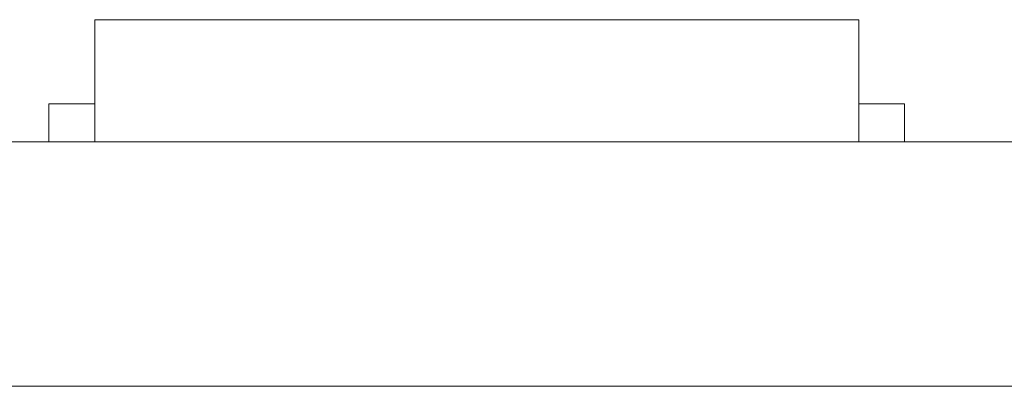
# Model space of a CAD drawing. Header units: inches. Extents: x 513 to 854, y 267 to 501.
# Tile 80 of 214: x 589 to 595.44, y 401.88 to 404.28. Entities that reach past the tile are written whole.
import ezdxf

# ---------------------------------------------------------------- set-up
doc = ezdxf.new("R2010")
doc.units = ezdxf.units.IN
doc.header["$MEASUREMENT"] = 0
doc.layers.add('1', color=7, linetype='Continuous')

# ---------------------------------------------------------------- blocks, each defined once
blk = doc.blocks.new('block 1817')
at = {"layer": '1', "color": 155, "lineweight": 18, "true_color": 0x4c7299}
blk.add_lwpolyline([(594.7919, 403.7333), (594.4919, 403.7333)], dxfattribs=at)
blk = doc.blocks.new('block 1833')
at = {"layer": '1', "color": 155, "lineweight": 18, "true_color": 0x4c7299}
blk.add_lwpolyline([(589.4919, 404.2833), (594.4919, 404.2833)], dxfattribs=at)
blk = doc.blocks.new('block 1834')
at = {"layer": '1', "color": 155, "lineweight": 18, "true_color": 0x4c7299}
blk.add_lwpolyline([(589.1919, 403.7333), (589.4919, 403.7333)], dxfattribs=at)
blk = doc.blocks.new('block 2025')
at = {"layer": '1', "color": 155, "lineweight": 18, "true_color": 0x4c7299}
blk.add_lwpolyline([(594.4919, 404.2833), (594.4919, 403.4833)], dxfattribs=at)
blk = doc.blocks.new('block 2026')
at = {"layer": '1', "color": 155, "lineweight": 18, "true_color": 0x4c7299}
blk.add_lwpolyline([(589.4919, 404.2833), (589.4919, 403.4833)], dxfattribs=at)
blk = doc.blocks.new('block 2027')
at = {"layer": '1', "color": 155, "lineweight": 18, "true_color": 0x4c7299}
blk.add_lwpolyline([(589.1919, 403.7333), (589.1919, 403.4833)], dxfattribs=at)
blk = doc.blocks.new('block 2028')
at = {"layer": '1', "color": 155, "lineweight": 18, "true_color": 0x4c7299}
blk.add_lwpolyline([(594.7919, 403.7333), (594.7919, 403.4833)], dxfattribs=at)
blk = doc.blocks.new('block 2160')
at = {"layer": '1', "color": 18, "lineweight": 13, "true_color": 0x4c0000}
blk.add_lwpolyline([(672.7983, 403.4833), (559.6768, 403.4833)], dxfattribs=at)
blk = doc.blocks.new('block 2165')
at = {"layer": '1', "color": 18, "lineweight": 13, "true_color": 0x4c0000}
blk.add_lwpolyline([(672.7983, 403.4833), (559.6768, 403.4833)], dxfattribs=at)
blk = doc.blocks.new('block 2216')
at = {"layer": '1', "color": 18, "lineweight": 13, "true_color": 0x4c0000}
blk.add_lwpolyline([(594.5808, 403.4833), (591.5205, 403.4833)], dxfattribs=at)
blk = doc.blocks.new('block 2227')
at = {"layer": '1', "color": 18, "lineweight": 13, "true_color": 0x4c0000}
blk.add_lwpolyline([(594.5808, 403.4833), (591.5205, 403.4833)], dxfattribs=at)
blk = doc.blocks.new('block 2295')
at = {"layer": '1', "color": 18, "lineweight": 13, "true_color": 0x4c0000}
blk.add_lwpolyline([(548.3381, 403.4833), (661.4596, 403.4833)], dxfattribs=at)
blk = doc.blocks.new('block 2312')
at = {"layer": '1', "color": 18, "lineweight": 13, "true_color": 0x4c0000}
blk.add_lwpolyline([(594.5808, 403.4833), (591.5205, 403.4833)], dxfattribs=at)
blk = doc.blocks.new('block 2331')
at = {"layer": '1', "color": 18, "lineweight": 13, "true_color": 0x4c0000}
blk.add_lwpolyline([(548.3381, 403.4833), (661.4596, 403.4833)], dxfattribs=at)
blk = doc.blocks.new('block 2333')
at = {"layer": '1', "color": 18, "lineweight": 13, "true_color": 0x4c0000}
blk.add_lwpolyline([(594.5808, 403.4833), (591.5205, 403.4833)], dxfattribs=at)
blk = doc.blocks.new('block 6020')
at = {"layer": '1', "color": 155, "lineweight": 18, "true_color": 0x4c7299}
blk.add_lwpolyline([(672.7983, 403.4833), (559.6768, 403.4833)], dxfattribs=at)
blk = doc.blocks.new('block 6038')
at = {"layer": '1', "color": 155, "lineweight": 18, "true_color": 0x4c7299}
blk.add_lwpolyline([(672.7983, 401.8833), (559.6768, 401.8833)], dxfattribs=at)
blk = doc.blocks.new('block 6041')
at = {"layer": '1', "color": 18, "lineweight": 18, "true_color": 0x4c0000}
for points in [[(672.7983, 403.4833), (596.0046, 403.4833), (576.8061, 403.4833)], [(588.0552, 403.4833), (626.4521, 403.4833), (645.6505, 403.4833)]]:
    blk.add_lwpolyline(points, dxfattribs=at)
blk = doc.blocks.new('block 6128')
at = {"layer": '1', "color": 18, "lineweight": 18, "true_color": 0x4c0000}
blk.add_open_spline([(594.8809, 403.4833), (594.7041, 403.4833), (594.5274, 403.4833), (594.3506, 403.4833), (594.3149, 403.4833), (594.2792, 403.4833), (594.2434, 403.4833), (593.3358, 403.4833), (592.4282, 403.4833), (591.5205, 403.4833), (591.424, 403.4833), (591.3274, 403.4833), (591.2308, 403.4833), (591.3274, 403.4833), (591.424, 403.4833), (591.5205, 403.4833), (592.4282, 403.4833), (593.3358, 403.4833), (594.2434, 403.4833), (594.2792, 403.4833), (594.3149, 403.4833), (594.3506, 403.4833), (594.5274, 403.4833), (594.7041, 403.4833), (594.8809, 403.4833), (594.6808, 403.4833), (594.4808, 403.4833), (594.2808, 403.4833), (594.4808, 403.4833), (594.6808, 403.4833), (594.8808, 403.4833)], degree=3, knots=[0, 0, 0, 0, 1, 1, 1, 2, 2, 2, 3, 3, 3, 4, 4, 4, 5, 5, 5, 6, 6, 6, 7, 7, 7, 8, 8, 8, 9, 9, 9, 10, 10, 10, 10], dxfattribs=at)
blk = doc.blocks.new('block 6129')
at = {"layer": '1', "color": 18, "lineweight": 18, "true_color": 0x4c0000}
blk.add_open_spline([(594.8809, 403.4833), (594.7041, 403.4833), (594.5274, 403.4833), (594.3506, 403.4833), (594.3149, 403.4833), (594.2792, 403.4833), (594.2434, 403.4833), (593.3358, 403.4833), (592.4282, 403.4833), (591.5205, 403.4833), (591.424, 403.4833), (591.3274, 403.4833), (591.2308, 403.4833), (591.3274, 403.4833), (591.424, 403.4833), (591.5205, 403.4833), (592.4282, 403.4833), (593.3358, 403.4833), (594.2434, 403.4833), (594.2792, 403.4833), (594.3149, 403.4833), (594.3506, 403.4833), (594.5274, 403.4833), (594.7041, 403.4833), (594.8809, 403.4833), (594.6808, 403.4833), (594.4808, 403.4833), (594.2808, 403.4833), (594.4808, 403.4833), (594.6808, 403.4833), (594.8808, 403.4833)], degree=3, knots=[0, 0, 0, 0, 1, 1, 1, 2, 2, 2, 3, 3, 3, 4, 4, 4, 5, 5, 5, 6, 6, 6, 7, 7, 7, 8, 8, 8, 9, 9, 9, 10, 10, 10, 10], dxfattribs=at)
blk = doc.blocks.new('block 6130')
at = {"layer": '1', "color": 18, "lineweight": 18, "true_color": 0x4c0000}
blk.add_open_spline([(590.4412, 403.4833), (590.5378, 403.4833), (590.6343, 403.4833), (590.7309, 403.4833), (590.6343, 403.4833), (590.5378, 403.4833), (590.4412, 403.4833), (590.2002, 403.4833), (589.9592, 403.4833), (589.7182, 403.4833), (589.6825, 403.4833), (589.6468, 403.4833), (589.6111, 403.4833), (589.4344, 403.4833), (589.2576, 403.4833), (589.0808, 403.4833), (589.2808, 403.4833), (589.4808, 403.4833), (589.6809, 403.4833), (589.4808, 403.4833), (589.2808, 403.4833), (589.0808, 403.4833), (589.2576, 403.4833), (589.4344, 403.4833), (589.6111, 403.4833), (589.6468, 403.4833), (589.6825, 403.4833), (589.7182, 403.4833), (589.9592, 403.4833), (590.2002, 403.4833), (590.4412, 403.4833)], degree=3, knots=[0, 0, 0, 0, 1, 1, 1, 2, 2, 2, 3, 3, 3, 4, 4, 4, 5, 5, 5, 6, 6, 6, 7, 7, 7, 8, 8, 8, 9, 9, 9, 10, 10, 10, 10], dxfattribs=at)
blk = doc.blocks.new('block 6131')
at = {"layer": '1', "color": 18, "lineweight": 18, "true_color": 0x4c0000}
blk.add_open_spline([(590.4412, 403.4833), (590.5378, 403.4833), (590.6343, 403.4833), (590.7309, 403.4833), (590.6343, 403.4833), (590.5378, 403.4833), (590.4412, 403.4833), (590.2002, 403.4833), (589.9592, 403.4833), (589.7182, 403.4833), (589.6825, 403.4833), (589.6468, 403.4833), (589.6111, 403.4833), (589.4344, 403.4833), (589.2576, 403.4833), (589.0808, 403.4833), (589.2808, 403.4833), (589.4808, 403.4833), (589.6809, 403.4833), (589.4808, 403.4833), (589.2808, 403.4833), (589.0808, 403.4833), (589.2576, 403.4833), (589.4344, 403.4833), (589.6111, 403.4833), (589.6468, 403.4833), (589.6825, 403.4833), (589.7182, 403.4833), (589.9592, 403.4833), (590.2002, 403.4833), (590.4412, 403.4833)], degree=3, knots=[0, 0, 0, 0, 1, 1, 1, 2, 2, 2, 3, 3, 3, 4, 4, 4, 5, 5, 5, 6, 6, 6, 7, 7, 7, 8, 8, 8, 9, 9, 9, 10, 10, 10, 10], dxfattribs=at)
blk = doc.blocks.new('block 6201')
at = {"layer": '1', "color": 18, "lineweight": 13, "true_color": 0x4c0000}
blk.add_open_spline([(594.8809, 403.4833), (594.7041, 403.4833), (594.5274, 403.4833), (594.3506, 403.4833), (594.3149, 403.4833), (594.2792, 403.4833), (594.2434, 403.4833), (593.3358, 403.4833), (592.4282, 403.4833), (591.5205, 403.4833), (591.424, 403.4833), (591.3274, 403.4833), (591.2308, 403.4833), (591.3274, 403.4833), (591.424, 403.4833), (591.5205, 403.4833), (592.4282, 403.4833), (593.3358, 403.4833), (594.2434, 403.4833), (594.2792, 403.4833), (594.3149, 403.4833), (594.3506, 403.4833), (594.5274, 403.4833), (594.7041, 403.4833), (594.8809, 403.4833), (594.6808, 403.4833), (594.4808, 403.4833), (594.2808, 403.4833), (594.4808, 403.4833), (594.6808, 403.4833), (594.8808, 403.4833)], degree=3, knots=[0, 0, 0, 0, 1, 1, 1, 2, 2, 2, 3, 3, 3, 4, 4, 4, 5, 5, 5, 6, 6, 6, 7, 7, 7, 8, 8, 8, 9, 9, 9, 10, 10, 10, 10], dxfattribs=at)
blk = doc.blocks.new('block 6223')
at = {"layer": '1', "color": 18, "lineweight": 13, "true_color": 0x4c0000}
blk.add_open_spline([(594.8809, 403.4833), (594.7041, 403.4833), (594.5274, 403.4833), (594.3506, 403.4833), (594.3149, 403.4833), (594.2792, 403.4833), (594.2434, 403.4833), (593.3358, 403.4833), (592.4282, 403.4833), (591.5205, 403.4833), (591.424, 403.4833), (591.3274, 403.4833), (591.2308, 403.4833), (591.3274, 403.4833), (591.424, 403.4833), (591.5205, 403.4833), (592.4282, 403.4833), (593.3358, 403.4833), (594.2434, 403.4833), (594.2792, 403.4833), (594.3149, 403.4833), (594.3506, 403.4833), (594.5274, 403.4833), (594.7041, 403.4833), (594.8809, 403.4833), (594.6808, 403.4833), (594.4808, 403.4833), (594.2808, 403.4833), (594.4808, 403.4833), (594.6808, 403.4833), (594.8808, 403.4833)], degree=3, knots=[0, 0, 0, 0, 1, 1, 1, 2, 2, 2, 3, 3, 3, 4, 4, 4, 5, 5, 5, 6, 6, 6, 7, 7, 7, 8, 8, 8, 9, 9, 9, 10, 10, 10, 10], dxfattribs=at)
blk = doc.blocks.new('block 6247')
at = {"layer": '1', "color": 18, "lineweight": 13, "true_color": 0x4c0000}
blk.add_open_spline([(590.4412, 403.4833), (590.5378, 403.4833), (590.6343, 403.4833), (590.7309, 403.4833), (590.6343, 403.4833), (590.5378, 403.4833), (590.4412, 403.4833), (590.2002, 403.4833), (589.9592, 403.4833), (589.7182, 403.4833), (589.6825, 403.4833), (589.6468, 403.4833), (589.6111, 403.4833), (589.4344, 403.4833), (589.2576, 403.4833), (589.0808, 403.4833), (589.2808, 403.4833), (589.4808, 403.4833), (589.6809, 403.4833), (589.4808, 403.4833), (589.2808, 403.4833), (589.0808, 403.4833), (589.2576, 403.4833), (589.4344, 403.4833), (589.6111, 403.4833), (589.6468, 403.4833), (589.6825, 403.4833), (589.7182, 403.4833), (589.9592, 403.4833), (590.2002, 403.4833), (590.4412, 403.4833)], degree=3, knots=[0, 0, 0, 0, 1, 1, 1, 2, 2, 2, 3, 3, 3, 4, 4, 4, 5, 5, 5, 6, 6, 6, 7, 7, 7, 8, 8, 8, 9, 9, 9, 10, 10, 10, 10], dxfattribs=at)
blk = doc.blocks.new('block 6256')
at = {"layer": '1', "color": 18, "lineweight": 13, "true_color": 0x4c0000}
for points in [[(672.7983, 403.4833), (596.0046, 403.4833), (576.8061, 403.4833)], [(588.0552, 403.4833), (626.4521, 403.4833), (645.6505, 403.4833)]]:
    blk.add_lwpolyline(points, dxfattribs=at)
blk = doc.blocks.new('block 6267')
at = {"layer": '1', "color": 18, "lineweight": 13, "true_color": 0x4c0000}
blk.add_open_spline([(590.4412, 403.4833), (590.5378, 403.4833), (590.6343, 403.4833), (590.7309, 403.4833), (590.6343, 403.4833), (590.5378, 403.4833), (590.4412, 403.4833), (590.2002, 403.4833), (589.9592, 403.4833), (589.7182, 403.4833), (589.6825, 403.4833), (589.6468, 403.4833), (589.6111, 403.4833), (589.4344, 403.4833), (589.2576, 403.4833), (589.0808, 403.4833), (589.2808, 403.4833), (589.4808, 403.4833), (589.6809, 403.4833), (589.4808, 403.4833), (589.2808, 403.4833), (589.0808, 403.4833), (589.2576, 403.4833), (589.4344, 403.4833), (589.6111, 403.4833), (589.6468, 403.4833), (589.6825, 403.4833), (589.7182, 403.4833), (589.9592, 403.4833), (590.2002, 403.4833), (590.4412, 403.4833)], degree=3, knots=[0, 0, 0, 0, 1, 1, 1, 2, 2, 2, 3, 3, 3, 4, 4, 4, 5, 5, 5, 6, 6, 6, 7, 7, 7, 8, 8, 8, 9, 9, 9, 10, 10, 10, 10], dxfattribs=at)
blk = doc.blocks.new('block 6405')
at = {"layer": '1', "color": 18, "lineweight": 18, "true_color": 0x4c0000}
blk.add_open_spline([(595.1894, 403.4833), (595.0228, 403.4833), (594.8561, 403.4833), (594.6894, 403.4833)], degree=3, dxfattribs=at)
blk = doc.blocks.new('block 6408')
at = {"layer": '1', "color": 18, "lineweight": 18, "true_color": 0x4c0000}
blk.add_open_spline([(594.6854, 403.4833), (594.8521, 403.4833), (595.0188, 403.4833), (595.1854, 403.4833)], degree=3, dxfattribs=at)
blk = doc.blocks.new('block 6421')
at = {"layer": '1', "color": 18, "lineweight": 13, "true_color": 0x4c0000}
blk.add_open_spline([(594.6854, 403.4833), (594.8521, 403.4833), (595.0188, 403.4833), (595.1854, 403.4833)], degree=3, dxfattribs=at)
blk = doc.blocks.new('block 6426')
at = {"layer": '1', "color": 18, "lineweight": 13, "true_color": 0x4c0000}
blk.add_open_spline([(595.1894, 403.4833), (595.0228, 403.4833), (594.8561, 403.4833), (594.6894, 403.4833)], degree=3, dxfattribs=at)

msp = doc.modelspace()

# ---------------------------------------------------------------- block references
at = {"layer": '1'}
for name in ['block 1833', 'block 2026', 'block 2025', 'block 1834', 'block 2027', 'block 1817', 'block 2028', 'block 6041', 'block 6256', 'block 2295', 'block 2331', 'block 2160', 'block 2165', 'block 6020', 'block 6130', 'block 6131', 'block 6247', 'block 6267', 'block 6128', 'block 6129', 'block 6201', 'block 6223', 'block 2216', 'block 2227', 'block 2312', 'block 2333', 'block 6408', 'block 6421', 'block 6405', 'block 6426', 'block 6038']:
    msp.add_blockref(name, (0, 0), dxfattribs=at)

doc.saveas('drawing.dxf')
